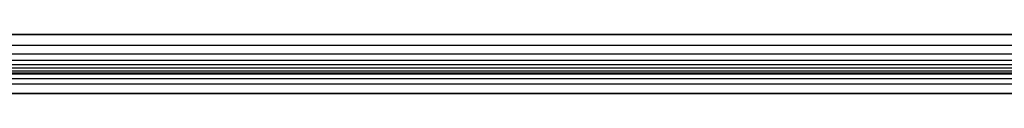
# Model space of a CAD drawing. Header units: millimetres. Extents: x -406 to 394, y -146 to 132.
# Tile 28 of 51: x 194 to 294, y -141 to -135. Entities that reach past the tile are written whole.
import ezdxf

# ---------------------------------------------------------------- set-up
doc = ezdxf.new("R2010")
doc.units = ezdxf.units.MM
doc.layers.add('Layer 01', color=7, linetype='Continuous', true_color=0x000000)

msp = doc.modelspace()

# ---------------------------------------------------------------- linework, layer by layer
at = {"layer": 'Layer 01'}
for p, q in [((-6.16, -138.71, 5), (383.2, -138.71, 5)), ((193.84, -138.71, 10), (193.84, -138.71)), ((-6.16, -139.71), (392.84, -139.71)), ((-6.16, -140.71, 5), (383.2, -140.71, 5))]:
    msp.add_line(p, q, dxfattribs=at)
for points, degree in [([(393.84, -134.71, 14), (260.5, -134.71, 14), (127.17, -134.71, 14), (-6.16, -134.71, 14)], 3), ([(-6.16, -134.71, 16), (193.84, -134.71, 16), (393.84, -134.71, 16)], 2), ([(393.84, -135.83, 13.93), (193.84, -135.83, 13.93), (-6.16, -135.83, 13.93)], 2), ([(393.84, -136.7, 13.73), (193.84, -136.7, 13.73), (-6.16, -136.7, 13.73)], 2), ([(393.84, -137.34, 13.44), (193.84, -137.34, 13.44), (-6.16, -137.34, 13.44)], 2), ([(393.84, -137.8, 13.09), (193.84, -137.8, 13.09), (-6.16, -137.8, 13.09)], 2), ([(393.84, -138.15, 12.63), (193.84, -138.15, 12.63), (-6.16, -138.15, 12.63)], 2), ([(393.84, -138.44, 11.99), (193.84, -138.44, 11.99), (-6.16, -138.44, 11.99)], 2), ([(393.84, -138.64, 11.12), (193.84, -138.64, 11.12), (-6.16, -138.64, 11.12)], 2), ([(-6.16, -138.71), (193.34, -138.71), (392.84, -138.71)], 2), ([(393.84, -138.71, 10), (260.5, -138.71, 10), (127.17, -138.71, 10), (-6.16, -138.71, 10)], 3), ([(393.84, -139.21, 14.5), (193.84, -139.21, 14.5), (-6.16, -139.21, 14.5)], 2), ([(-6.16, -140.71, 10), (193.84, -140.71, 10), (393.84, -140.71, 10)], 2), ([(392.84, -140.71), (193.34, -140.71), (-6.16, -140.71)], 2)]:
    msp.add_open_spline(points, degree=degree, dxfattribs=at)

doc.saveas('drawing.dxf')
